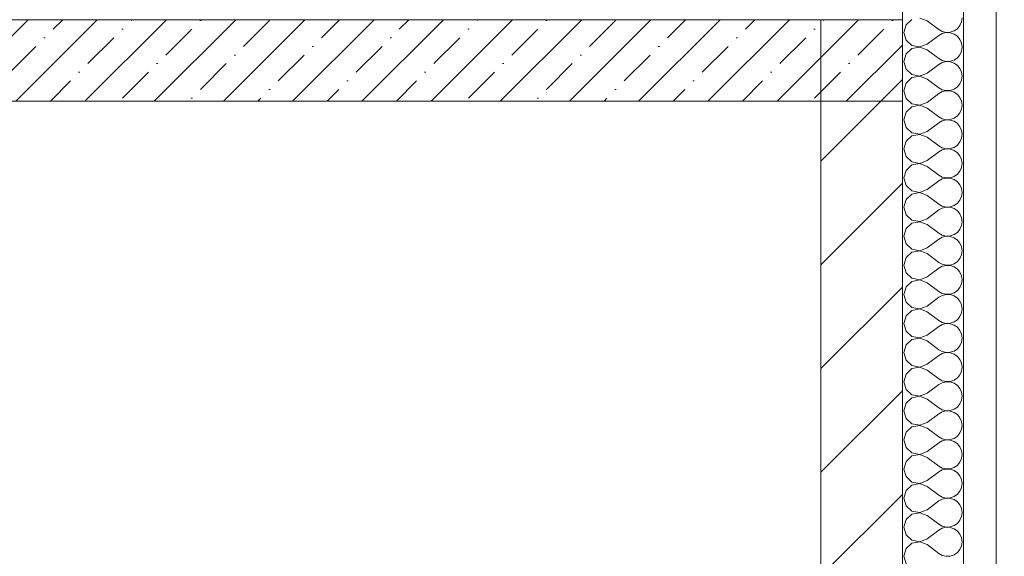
# Model space of a CAD drawing. Header units: millimetres. Extents: x -467606 to 1964440, y -17510 to 201584.
# Tile 131 of 205: x -406591 to -404176, y 7043 to 8360. Entities that reach past the tile are written whole.
import ezdxf

# ---------------------------------------------------------------- set-up
doc = ezdxf.new("R2010")
doc.units = ezdxf.units.MM
doc.header["$MEASUREMENT"] = 0
doc.set_wipeout_variables(frame=1)
doc.linetypes.add('Wipeout_Contour', pattern=[1000, 0, -1000])
doc.layers.add('АР-Стены_внешние_.АР', color=7, linetype='Continuous')
for name, color, linetype, lineweight in [('АР-Стены_внешние_.АР_Ном._пера__1', 7, 'Continuous', 0), ('АР-Стены_внешние_.АР_Ном._пера__120', 7, 'Continuous', 0), ('АР-Стены_внешние_.АР_Ном._пера__21', 7, 'Continuous', 5), ('АР-Стены_внутренние_пилоны.АР_Ном._пера__1', 7, 'Continuous', 0)]:
    doc.layers.add(name, color=color, linetype=linetype, lineweight=lineweight)

# ---------------------------------------------------------------- blocks, each defined once
blk = doc.blocks.new('*X41')
at = {"layer": 'АР-Стены_внешние_.АР_Ном._пера__120', "color": 7, "linetype": 'Continuous', "lineweight": 0}
for p, q in [((-404403.1, 8360.5), (-404417.5, 8347.3)), ((-404365.7, 8357.1), (-404384, 8364.1)), ((-404365.7, 8357.1), (-404337.2, 8335.7)), ((-404285.4, 8345.5), (-404281.4, 8354.5)), ((-404281.4, 8354.5), (-404280, 8364.3)), ((-404417.5, 8347.3), (-404422.9, 8328.6)), ((-404337.2, 8335.7), (-404328.5, 8330.9)), ((-404328.5, 8330.9), (-404318.9, 8328.7)), ((-404309.1, 8329.2), (-404299.8, 8332.3)), ((-404299.8, 8332.3), (-404291.6, 8337.9)), ((-404291.6, 8337.9), (-404285.4, 8345.5)), ((-404422.9, 8328.6), (-404417.5, 8309.8)), ((-404417.5, 8309.8), (-404403.1, 8296.6)), ((-404365.7, 8300), (-404337.2, 8321.4)), ((-404328.5, 8326.2), (-404337.2, 8321.4)), ((-404318.9, 8328.4), (-404328.5, 8326.2)), ((-404318.9, 8328.7), (-404309.1, 8329.2)), ((-404309.1, 8327.9), (-404318.9, 8328.4)), ((-404299.8, 8324.8), (-404309.1, 8327.9)), ((-404291.6, 8319.2), (-404299.8, 8324.8)), ((-404285.4, 8311.6), (-404291.6, 8319.2)), ((-404281.4, 8302.6), (-404285.4, 8311.6)), ((-404403.1, 8289.1), (-404417.5, 8275.9)), ((-404403.1, 8296.6), (-404384, 8293)), ((-404384, 8292.7), (-404403.1, 8289.1)), ((-404384, 8293), (-404365.7, 8300)), ((-404365.7, 8285.7), (-404384, 8292.7)), ((-404365.7, 8285.7), (-404337.2, 8264.3)), ((-404285.4, 8274.1), (-404281.4, 8283.1)), ((-404280, 8292.9), (-404281.4, 8302.6)), ((-404281.4, 8283.1), (-404280, 8292.9)), ((-404417.5, 8275.9), (-404422.9, 8257.1)), ((-404337.2, 8264.3), (-404328.5, 8259.5)), ((-404328.5, 8259.5), (-404318.9, 8257.3)), ((-404318.9, 8257.3), (-404309.1, 8257.8)), ((-404309.1, 8257.8), (-404299.8, 8260.9)), ((-404299.8, 8260.9), (-404291.6, 8266.5)), ((-404291.6, 8266.5), (-404285.4, 8274.1)), ((-404422.9, 8257.1), (-404417.5, 8238.4)), ((-404417.5, 8238.4), (-404403.1, 8225.2)), ((-404365.7, 8228.6), (-404337.2, 8250)), ((-404328.5, 8254.8), (-404337.2, 8250)), ((-404318.9, 8257), (-404328.5, 8254.8)), ((-404309.1, 8256.5), (-404318.9, 8257)), ((-404299.8, 8253.4), (-404309.1, 8256.5)), ((-404291.6, 8247.8), (-404299.8, 8253.4)), ((-404285.4, 8240.2), (-404291.6, 8247.8)), ((-404281.4, 8231.2), (-404285.4, 8240.2)), ((-404403.1, 8217.7), (-404417.5, 8204.5)), ((-404403.1, 8225.2), (-404384, 8221.6)), ((-404384, 8221.3), (-404403.1, 8217.7)), ((-404384, 8221.6), (-404365.7, 8228.6)), ((-404365.7, 8214.3), (-404384, 8221.3)), ((-404365.7, 8214.3), (-404337.2, 8192.9)), ((-404285.4, 8202.6), (-404281.4, 8211.7)), ((-404280, 8221.4), (-404281.4, 8231.2)), ((-404281.4, 8211.7), (-404280, 8221.4)), ((-404417.5, 8204.5), (-404422.9, 8185.7)), ((-404422.9, 8185.7), (-404417.5, 8166.9)), ((-404337.2, 8192.9), (-404328.5, 8188.1)), ((-404328.5, 8188.1), (-404318.9, 8185.9)), ((-404318.9, 8185.6), (-404328.5, 8183.3)), ((-404318.9, 8185.9), (-404309.1, 8186.3)), ((-404309.1, 8185.1), (-404318.9, 8185.6)), ((-404309.1, 8186.3), (-404299.8, 8189.5)), ((-404299.8, 8189.5), (-404291.6, 8195.1)), ((-404291.6, 8195.1), (-404285.4, 8202.6)), ((-404417.5, 8166.9), (-404403.1, 8153.8)), ((-404365.7, 8157.1), (-404337.2, 8178.6)), ((-404328.5, 8183.3), (-404337.2, 8178.6)), ((-404299.8, 8181.9), (-404309.1, 8185.1)), ((-404291.6, 8176.4), (-404299.8, 8181.9)), ((-404285.4, 8168.8), (-404291.6, 8176.4)), ((-404281.4, 8159.8), (-404285.4, 8168.8)), ((-404403.1, 8146.2), (-404417.5, 8133.1)), ((-404403.1, 8153.8), (-404384, 8150.1)), ((-404384, 8149.9), (-404403.1, 8146.2)), ((-404384, 8150.1), (-404365.7, 8157.1)), ((-404365.7, 8142.9), (-404384, 8149.9)), ((-404365.7, 8142.9), (-404337.2, 8121.4)), ((-404285.4, 8131.2), (-404281.4, 8140.2)), ((-404280, 8150), (-404281.4, 8159.8)), ((-404281.4, 8140.2), (-404280, 8150)), ((-404417.5, 8133.1), (-404422.9, 8114.3)), ((-404422.9, 8114.3), (-404417.5, 8095.5)), ((-404337.2, 8121.4), (-404328.5, 8116.7)), ((-404328.5, 8116.7), (-404318.9, 8114.4)), ((-404318.9, 8114.1), (-404328.5, 8111.9)), ((-404318.9, 8114.4), (-404309.1, 8114.9)), ((-404309.1, 8113.7), (-404318.9, 8114.1)), ((-404309.1, 8114.9), (-404299.8, 8118.1)), ((-404299.8, 8110.5), (-404309.1, 8113.7)), ((-404299.8, 8118.1), (-404291.6, 8123.6)), ((-404291.6, 8123.6), (-404285.4, 8131.2)), ((-404417.5, 8095.5), (-404403.1, 8082.3)), ((-404365.7, 8085.7), (-404337.2, 8107.1)), ((-404328.5, 8111.9), (-404337.2, 8107.1)), ((-404291.6, 8104.9), (-404299.8, 8110.5)), ((-404285.4, 8097.3), (-404291.6, 8104.9)), ((-404281.4, 8088.3), (-404285.4, 8097.3)), ((-404403.1, 8074.8), (-404417.5, 8061.6)), ((-404403.1, 8082.3), (-404384, 8078.7)), ((-404384, 8078.4), (-404403.1, 8074.8)), ((-404384, 8078.7), (-404365.7, 8085.7)), ((-404365.7, 8071.4), (-404384, 8078.4)), ((-404365.7, 8071.4), (-404337.2, 8050)), ((-404285.4, 8059.8), (-404281.4, 8068.8)), ((-404280, 8078.6), (-404281.4, 8088.3)), ((-404281.4, 8068.8), (-404280, 8078.6)), ((-404417.5, 8061.6), (-404422.9, 8042.9)), ((-404422.9, 8042.9), (-404417.5, 8024.1)), ((-404337.2, 8050), (-404328.5, 8045.2)), ((-404328.5, 8040.5), (-404337.2, 8035.7)), ((-404328.5, 8045.2), (-404318.9, 8043)), ((-404318.9, 8042.7), (-404328.5, 8040.5)), ((-404318.9, 8043), (-404309.1, 8043.5)), ((-404309.1, 8042.2), (-404318.9, 8042.7)), ((-404309.1, 8043.5), (-404299.8, 8046.6)), ((-404299.8, 8039.1), (-404309.1, 8042.2)), ((-404299.8, 8046.6), (-404291.6, 8052.2)), ((-404291.6, 8052.2), (-404285.4, 8059.8)), ((-404417.5, 8024.1), (-404403.1, 8010.9)), ((-404365.7, 8014.3), (-404337.2, 8035.7)), ((-404291.6, 8033.5), (-404299.8, 8039.1)), ((-404285.4, 8025.9), (-404291.6, 8033.5)), ((-404281.4, 8016.9), (-404285.4, 8025.9)), ((-404280, 8007.1), (-404281.4, 8016.9)), ((-404403.1, 8003.4), (-404417.5, 7990.2)), ((-404403.1, 8010.9), (-404384, 8007.3)), ((-404384, 8007), (-404403.1, 8003.4)), ((-404384, 8007.3), (-404365.7, 8014.3)), ((-404365.7, 8000), (-404384, 8007)), ((-404365.7, 8000), (-404337.2, 7978.6)), ((-404285.4, 7988.4), (-404281.4, 7997.4)), ((-404281.4, 7997.4), (-404280, 8007.1)), ((-404417.5, 7990.2), (-404422.9, 7971.4)), ((-404422.9, 7971.4), (-404417.5, 7952.6)), ((-404337.2, 7978.6), (-404328.5, 7973.8)), ((-404328.5, 7969), (-404337.2, 7964.3)), ((-404328.5, 7973.8), (-404318.9, 7971.6)), ((-404318.9, 7971.3), (-404328.5, 7969)), ((-404318.9, 7971.6), (-404309.1, 7972)), ((-404309.1, 7970.8), (-404318.9, 7971.3)), ((-404309.1, 7972), (-404299.8, 7975.2)), ((-404299.8, 7967.7), (-404309.1, 7970.8)), ((-404299.8, 7975.2), (-404291.6, 7980.8)), ((-404291.6, 7980.8), (-404285.4, 7988.4)), ((-404417.5, 7952.6), (-404403.1, 7939.5)), ((-404365.7, 7942.9), (-404337.2, 7964.3)), ((-404291.6, 7962.1), (-404299.8, 7967.7)), ((-404285.4, 7954.5), (-404291.6, 7962.1)), ((-404281.4, 7945.5), (-404285.4, 7954.5)), ((-404280, 7935.7), (-404281.4, 7945.5)), ((-404403.1, 7931.9), (-404417.5, 7918.8)), ((-404403.1, 7939.5), (-404384, 7935.9)), ((-404384, 7935.6), (-404403.1, 7931.9)), ((-404384, 7935.9), (-404365.7, 7942.9)), ((-404365.7, 7928.6), (-404384, 7935.6)), ((-404365.7, 7928.6), (-404337.2, 7907.1)), ((-404285.4, 7916.9), (-404281.4, 7925.9)), ((-404281.4, 7925.9), (-404280, 7935.7)), ((-404417.5, 7918.8), (-404422.9, 7900)), ((-404422.9, 7900), (-404417.5, 7881.2)), ((-404337.2, 7907.1), (-404328.5, 7902.4)), ((-404328.5, 7897.6), (-404337.2, 7892.9)), ((-404328.5, 7902.4), (-404318.9, 7900.1)), ((-404318.9, 7899.9), (-404328.5, 7897.6)), ((-404318.9, 7900.1), (-404309.1, 7900.6)), ((-404309.1, 7899.4), (-404318.9, 7899.9)), ((-404309.1, 7900.6), (-404299.8, 7903.8)), ((-404299.8, 7896.2), (-404309.1, 7899.4)), ((-404299.8, 7903.8), (-404291.6, 7909.3)), ((-404291.6, 7890.6), (-404299.8, 7896.2)), ((-404291.6, 7909.3), (-404285.4, 7916.9)), ((-404417.5, 7881.2), (-404403.1, 7868.1)), ((-404384, 7864.4), (-404365.7, 7871.4)), ((-404365.7, 7871.4), (-404337.2, 7892.9)), ((-404285.4, 7883.1), (-404291.6, 7890.6)), ((-404281.4, 7874), (-404285.4, 7883.1)), ((-404280, 7864.3), (-404281.4, 7874)), ((-404417.5, 7847.3), (-404422.9, 7828.6)), ((-404403.1, 7860.5), (-404417.5, 7847.3)), ((-404403.1, 7868.1), (-404384, 7864.4)), ((-404384, 7864.1), (-404403.1, 7860.5)), ((-404365.7, 7857.1), (-404384, 7864.1)), ((-404365.7, 7857.1), (-404337.2, 7835.7)), ((-404285.4, 7845.5), (-404281.4, 7854.5)), ((-404281.4, 7854.5), (-404280, 7864.3)), ((-404422.9, 7828.6), (-404417.5, 7809.8)), ((-404337.2, 7835.7), (-404328.5, 7830.9)), ((-404328.5, 7826.2), (-404337.2, 7821.4)), ((-404328.5, 7830.9), (-404318.9, 7828.7)), ((-404318.9, 7828.4), (-404328.5, 7826.2)), ((-404318.9, 7828.7), (-404309.1, 7829.2)), ((-404309.1, 7827.9), (-404318.9, 7828.4)), ((-404309.1, 7829.2), (-404299.8, 7832.3)), ((-404299.8, 7824.8), (-404309.1, 7827.9)), ((-404299.8, 7832.3), (-404291.6, 7837.9)), ((-404291.6, 7819.2), (-404299.8, 7824.8)), ((-404291.6, 7837.9), (-404285.4, 7845.5)), ((-404417.5, 7809.8), (-404403.1, 7796.6)), ((-404384, 7793), (-404365.7, 7800)), ((-404365.7, 7800), (-404337.2, 7821.4)), ((-404285.4, 7811.6), (-404291.6, 7819.2)), ((-404281.4, 7802.6), (-404285.4, 7811.6)), ((-404280, 7792.9), (-404281.4, 7802.6)), ((-404417.5, 7775.9), (-404422.9, 7757.1)), ((-404403.1, 7789.1), (-404417.5, 7775.9)), ((-404403.1, 7796.6), (-404384, 7793)), ((-404384, 7792.7), (-404403.1, 7789.1)), ((-404365.7, 7785.7), (-404384, 7792.7)), ((-404365.7, 7785.7), (-404337.2, 7764.3)), ((-404285.4, 7774.1), (-404281.4, 7783.1)), ((-404281.4, 7783.1), (-404280, 7792.9)), ((-404422.9, 7757.1), (-404417.5, 7738.4)), ((-404337.2, 7764.3), (-404328.5, 7759.5)), ((-404328.5, 7754.8), (-404337.2, 7750)), ((-404328.5, 7759.5), (-404318.9, 7757.3)), ((-404318.9, 7757), (-404328.5, 7754.8)), ((-404318.9, 7757.3), (-404309.1, 7757.8)), ((-404309.1, 7756.5), (-404318.9, 7757)), ((-404309.1, 7757.8), (-404299.8, 7760.9)), ((-404299.8, 7753.4), (-404309.1, 7756.5)), ((-404299.8, 7760.9), (-404291.6, 7766.5)), ((-404291.6, 7747.8), (-404299.8, 7753.4)), ((-404291.6, 7766.5), (-404285.4, 7774.1)), ((-404417.5, 7738.4), (-404403.1, 7725.2)), ((-404384, 7721.6), (-404365.7, 7728.6)), ((-404365.7, 7728.6), (-404337.2, 7750)), ((-404285.4, 7740.2), (-404291.6, 7747.8)), ((-404281.4, 7731.2), (-404285.4, 7740.2)), ((-404280, 7721.4), (-404281.4, 7731.2)), ((-404417.5, 7704.5), (-404422.9, 7685.7)), ((-404403.1, 7717.7), (-404417.5, 7704.5)), ((-404403.1, 7725.2), (-404384, 7721.6)), ((-404384, 7721.3), (-404403.1, 7717.7)), ((-404365.7, 7714.3), (-404384, 7721.3)), ((-404365.7, 7714.3), (-404337.2, 7692.9)), ((-404291.6, 7695.1), (-404285.4, 7702.6)), ((-404285.4, 7702.6), (-404281.4, 7711.7)), ((-404281.4, 7711.7), (-404280, 7721.4)), ((-404422.9, 7685.7), (-404417.5, 7666.9)), ((-404365.7, 7657.1), (-404337.2, 7678.6)), ((-404337.2, 7692.9), (-404328.5, 7688.1)), ((-404328.5, 7683.3), (-404337.2, 7678.6)), ((-404328.5, 7688.1), (-404318.9, 7685.9)), ((-404318.9, 7685.6), (-404328.5, 7683.3)), ((-404318.9, 7685.9), (-404309.1, 7686.3)), ((-404309.1, 7685.1), (-404318.9, 7685.6)), ((-404309.1, 7686.3), (-404299.8, 7689.5)), ((-404299.8, 7681.9), (-404309.1, 7685.1)), ((-404299.8, 7689.5), (-404291.6, 7695.1)), ((-404291.6, 7676.4), (-404299.8, 7681.9)), ((-404417.5, 7666.9), (-404403.1, 7653.8)), ((-404384, 7650.1), (-404365.7, 7657.1)), ((-404285.4, 7668.8), (-404291.6, 7676.4)), ((-404281.4, 7659.8), (-404285.4, 7668.8)), ((-404280, 7650), (-404281.4, 7659.8)), ((-404417.5, 7633.1), (-404422.9, 7614.3)), ((-404403.1, 7646.2), (-404417.5, 7633.1)), ((-404403.1, 7653.8), (-404384, 7650.1)), ((-404384, 7649.9), (-404403.1, 7646.2)), ((-404365.7, 7642.9), (-404384, 7649.9)), ((-404365.7, 7642.9), (-404337.2, 7621.4)), ((-404291.6, 7623.6), (-404285.4, 7631.2)), ((-404285.4, 7631.2), (-404281.4, 7640.2)), ((-404281.4, 7640.2), (-404280, 7650)), ((-404422.9, 7614.3), (-404417.5, 7595.5)), ((-404365.7, 7585.7), (-404337.2, 7607.1)), ((-404337.2, 7621.4), (-404328.5, 7616.7)), ((-404328.5, 7611.9), (-404337.2, 7607.1)), ((-404328.5, 7616.7), (-404318.9, 7614.4)), ((-404318.9, 7614.1), (-404328.5, 7611.9)), ((-404318.9, 7614.4), (-404309.1, 7614.9)), ((-404309.1, 7613.7), (-404318.9, 7614.1)), ((-404309.1, 7614.9), (-404299.8, 7618.1)), ((-404299.8, 7610.5), (-404309.1, 7613.7)), ((-404299.8, 7618.1), (-404291.6, 7623.6)), ((-404291.6, 7604.9), (-404299.8, 7610.5)), ((-404417.5, 7595.5), (-404403.1, 7582.3)), ((-404403.1, 7582.3), (-404384, 7578.7)), ((-404384, 7578.7), (-404365.7, 7585.7)), ((-404285.4, 7597.3), (-404291.6, 7604.9)), ((-404281.4, 7588.3), (-404285.4, 7597.3)), ((-404280, 7578.6), (-404281.4, 7588.3)), ((-404417.5, 7561.6), (-404422.9, 7542.9)), ((-404403.1, 7574.8), (-404417.5, 7561.6)), ((-404384, 7578.4), (-404403.1, 7574.8)), ((-404365.7, 7571.4), (-404384, 7578.4)), ((-404365.7, 7571.4), (-404337.2, 7550)), ((-404291.6, 7552.2), (-404285.4, 7559.8)), ((-404285.4, 7559.8), (-404281.4, 7568.8)), ((-404281.4, 7568.8), (-404280, 7578.6)), ((-404422.9, 7542.9), (-404417.5, 7524.1)), ((-404365.7, 7514.3), (-404337.2, 7535.7)), ((-404337.2, 7550), (-404328.5, 7545.2)), ((-404328.5, 7540.5), (-404337.2, 7535.7)), ((-404328.5, 7545.2), (-404318.9, 7543)), ((-404318.9, 7542.7), (-404328.5, 7540.5)), ((-404318.9, 7543), (-404309.1, 7543.5)), ((-404309.1, 7542.2), (-404318.9, 7542.7)), ((-404309.1, 7543.5), (-404299.8, 7546.6)), ((-404299.8, 7539.1), (-404309.1, 7542.2)), ((-404299.8, 7546.6), (-404291.6, 7552.2)), ((-404291.6, 7533.5), (-404299.8, 7539.1)), ((-404285.4, 7525.9), (-404291.6, 7533.5)), ((-404417.5, 7524.1), (-404403.1, 7510.9)), ((-404403.1, 7510.9), (-404384, 7507.3)), ((-404384, 7507.3), (-404365.7, 7514.3)), ((-404281.4, 7516.9), (-404285.4, 7525.9)), ((-404280, 7507.1), (-404281.4, 7516.9)), ((-404417.5, 7490.2), (-404422.9, 7471.4)), ((-404403.1, 7503.4), (-404417.5, 7490.2)), ((-404384, 7507), (-404403.1, 7503.4)), ((-404365.7, 7500), (-404384, 7507)), ((-404365.7, 7500), (-404337.2, 7478.6)), ((-404291.6, 7480.8), (-404285.4, 7488.4)), ((-404285.4, 7488.4), (-404281.4, 7497.4)), ((-404281.4, 7497.4), (-404280, 7507.1)), ((-404422.9, 7471.4), (-404417.5, 7452.6)), ((-404365.7, 7442.9), (-404337.2, 7464.3)), ((-404337.2, 7478.6), (-404328.5, 7473.8)), ((-404328.5, 7469), (-404337.2, 7464.3)), ((-404328.5, 7473.8), (-404318.9, 7471.6)), ((-404318.9, 7471.3), (-404328.5, 7469)), ((-404318.9, 7471.6), (-404309.1, 7472)), ((-404309.1, 7470.8), (-404318.9, 7471.3)), ((-404309.1, 7472), (-404299.8, 7475.2)), ((-404299.8, 7467.7), (-404309.1, 7470.8)), ((-404299.8, 7475.2), (-404291.6, 7480.8)), ((-404291.6, 7462.1), (-404299.8, 7467.7)), ((-404285.4, 7454.5), (-404291.6, 7462.1)), ((-404417.5, 7452.6), (-404403.1, 7439.5)), ((-404403.1, 7439.5), (-404384, 7435.9)), ((-404384, 7435.9), (-404365.7, 7442.9)), ((-404281.4, 7445.5), (-404285.4, 7454.5)), ((-404280, 7435.7), (-404281.4, 7445.5)), ((-404417.5, 7418.8), (-404422.9, 7400)), ((-404403.1, 7431.9), (-404417.5, 7418.8)), ((-404384, 7435.6), (-404403.1, 7431.9)), ((-404365.7, 7428.6), (-404384, 7435.6)), ((-404365.7, 7428.6), (-404337.2, 7407.1)), ((-404291.6, 7409.3), (-404285.4, 7416.9)), ((-404285.4, 7416.9), (-404281.4, 7425.9)), ((-404281.4, 7425.9), (-404280, 7435.7)), ((-404422.9, 7400), (-404417.5, 7381.2)), ((-404365.7, 7371.4), (-404337.2, 7392.9)), ((-404337.2, 7407.1), (-404328.5, 7402.4)), ((-404328.5, 7397.6), (-404337.2, 7392.9)), ((-404328.5, 7402.4), (-404318.9, 7400.1)), ((-404318.9, 7399.9), (-404328.5, 7397.6)), ((-404318.9, 7400.1), (-404309.1, 7400.6)), ((-404309.1, 7399.4), (-404318.9, 7399.9)), ((-404309.1, 7400.6), (-404299.8, 7403.8)), ((-404299.8, 7396.2), (-404309.1, 7399.4)), ((-404299.8, 7403.8), (-404291.6, 7409.3)), ((-404291.6, 7390.6), (-404299.8, 7396.2)), ((-404285.4, 7383.1), (-404291.6, 7390.6)), ((-404417.5, 7381.2), (-404403.1, 7368.1)), ((-404403.1, 7368.1), (-404384, 7364.4)), ((-404384, 7364.4), (-404365.7, 7371.4)), ((-404281.4, 7374), (-404285.4, 7383.1)), ((-404280, 7364.3), (-404281.4, 7374)), ((-404281.4, 7354.5), (-404280, 7364.3)), ((-404417.5, 7347.3), (-404422.9, 7328.6)), ((-404403.1, 7360.5), (-404417.5, 7347.3)), ((-404384, 7364.1), (-404403.1, 7360.5)), ((-404365.7, 7357.1), (-404384, 7364.1)), ((-404365.7, 7357.1), (-404337.2, 7335.7)), ((-404291.6, 7337.9), (-404285.4, 7345.5)), ((-404285.4, 7345.5), (-404281.4, 7354.5)), ((-404422.9, 7328.6), (-404417.5, 7309.8)), ((-404365.7, 7300), (-404337.2, 7321.4)), ((-404337.2, 7335.7), (-404328.5, 7330.9)), ((-404328.5, 7326.2), (-404337.2, 7321.4)), ((-404328.5, 7330.9), (-404318.9, 7328.7)), ((-404318.9, 7328.4), (-404328.5, 7326.2)), ((-404318.9, 7328.7), (-404309.1, 7329.2)), ((-404309.1, 7327.9), (-404318.9, 7328.4)), ((-404309.1, 7329.2), (-404299.8, 7332.3)), ((-404299.8, 7324.8), (-404309.1, 7327.9)), ((-404299.8, 7332.3), (-404291.6, 7337.9)), ((-404291.6, 7319.2), (-404299.8, 7324.8)), ((-404285.4, 7311.6), (-404291.6, 7319.2)), ((-404417.5, 7309.8), (-404403.1, 7296.6)), ((-404403.1, 7296.6), (-404384, 7293)), ((-404384, 7292.7), (-404403.1, 7289.1)), ((-404384, 7293), (-404365.7, 7300)), ((-404365.7, 7285.7), (-404384, 7292.7)), ((-404281.4, 7302.6), (-404285.4, 7311.6)), ((-404280, 7292.9), (-404281.4, 7302.6)), ((-404281.4, 7283.1), (-404280, 7292.9)), ((-404417.5, 7275.9), (-404422.9, 7257.1)), ((-404403.1, 7289.1), (-404417.5, 7275.9)), ((-404365.7, 7285.7), (-404337.2, 7264.3)), ((-404291.6, 7266.5), (-404285.4, 7274.1)), ((-404285.4, 7274.1), (-404281.4, 7283.1)), ((-404422.9, 7257.1), (-404417.5, 7238.4)), ((-404365.7, 7228.6), (-404337.2, 7250)), ((-404337.2, 7264.3), (-404328.5, 7259.5)), ((-404328.5, 7254.8), (-404337.2, 7250)), ((-404328.5, 7259.5), (-404318.9, 7257.3)), ((-404318.9, 7257), (-404328.5, 7254.8)), ((-404318.9, 7257.3), (-404309.1, 7257.8)), ((-404309.1, 7256.5), (-404318.9, 7257)), ((-404309.1, 7257.8), (-404299.8, 7260.9)), ((-404299.8, 7253.4), (-404309.1, 7256.5)), ((-404299.8, 7260.9), (-404291.6, 7266.5)), ((-404291.6, 7247.8), (-404299.8, 7253.4)), ((-404285.4, 7240.2), (-404291.6, 7247.8)), ((-404417.5, 7238.4), (-404403.1, 7225.2)), ((-404403.1, 7225.2), (-404384, 7221.6)), ((-404384, 7221.3), (-404403.1, 7217.7)), ((-404384, 7221.6), (-404365.7, 7228.6)), ((-404365.7, 7214.3), (-404384, 7221.3)), ((-404281.4, 7231.2), (-404285.4, 7240.2)), ((-404280, 7221.4), (-404281.4, 7231.2)), ((-404281.4, 7211.7), (-404280, 7221.4)), ((-404417.5, 7204.5), (-404422.9, 7185.7)), ((-404403.1, 7217.7), (-404417.5, 7204.5)), ((-404365.7, 7214.3), (-404337.2, 7192.9)), ((-404291.6, 7195.1), (-404285.4, 7202.6)), ((-404285.4, 7202.6), (-404281.4, 7211.7)), ((-404422.9, 7185.7), (-404417.5, 7166.9)), ((-404365.7, 7157.1), (-404337.2, 7178.6)), ((-404337.2, 7192.9), (-404328.5, 7188.1)), ((-404328.5, 7183.3), (-404337.2, 7178.6)), ((-404328.5, 7188.1), (-404318.9, 7185.9)), ((-404318.9, 7185.6), (-404328.5, 7183.3)), ((-404318.9, 7185.9), (-404309.1, 7186.3)), ((-404309.1, 7185.1), (-404318.9, 7185.6)), ((-404309.1, 7186.3), (-404299.8, 7189.5)), ((-404299.8, 7181.9), (-404309.1, 7185.1)), ((-404299.8, 7189.5), (-404291.6, 7195.1)), ((-404291.6, 7176.4), (-404299.8, 7181.9)), ((-404285.4, 7168.8), (-404291.6, 7176.4)), ((-404417.5, 7166.9), (-404403.1, 7153.8)), ((-404403.1, 7153.8), (-404384, 7150.1)), ((-404384, 7149.9), (-404403.1, 7146.2)), ((-404384, 7150.1), (-404365.7, 7157.1)), ((-404365.7, 7142.9), (-404384, 7149.9)), ((-404281.4, 7159.8), (-404285.4, 7168.8)), ((-404280, 7150), (-404281.4, 7159.8)), ((-404281.4, 7140.2), (-404280, 7150)), ((-404417.5, 7133.1), (-404422.9, 7114.3)), ((-404403.1, 7146.2), (-404417.5, 7133.1)), ((-404365.7, 7142.9), (-404337.2, 7121.4)), ((-404299.8, 7118.1), (-404291.6, 7123.6)), ((-404291.6, 7123.6), (-404285.4, 7131.2)), ((-404285.4, 7131.2), (-404281.4, 7140.2)), ((-404422.9, 7114.3), (-404417.5, 7095.5)), ((-404365.7, 7085.7), (-404337.2, 7107.1)), ((-404337.2, 7121.4), (-404328.5, 7116.7)), ((-404328.5, 7111.9), (-404337.2, 7107.1)), ((-404328.5, 7116.7), (-404318.9, 7114.4)), ((-404318.9, 7114.1), (-404328.5, 7111.9)), ((-404318.9, 7114.4), (-404309.1, 7114.9)), ((-404309.1, 7113.7), (-404318.9, 7114.1)), ((-404309.1, 7114.9), (-404299.8, 7118.1)), ((-404299.8, 7110.5), (-404309.1, 7113.7)), ((-404291.6, 7104.9), (-404299.8, 7110.5)), ((-404285.4, 7097.3), (-404291.6, 7104.9)), ((-404417.5, 7095.5), (-404403.1, 7082.3)), ((-404403.1, 7074.8), (-404417.5, 7061.6)), ((-404403.1, 7082.3), (-404384, 7078.7)), ((-404384, 7078.4), (-404403.1, 7074.8)), ((-404384, 7078.7), (-404365.7, 7085.7)), ((-404365.7, 7071.4), (-404384, 7078.4)), ((-404281.4, 7088.3), (-404285.4, 7097.3)), ((-404280, 7078.6), (-404281.4, 7088.3)), ((-404281.4, 7068.8), (-404280, 7078.6)), ((-404417.5, 7061.6), (-404422.9, 7042.9)), ((-404365.7, 7071.4), (-404337.2, 7050)), ((-404299.8, 7046.6), (-404291.6, 7052.2)), ((-404291.6, 7052.2), (-404285.4, 7059.8)), ((-404285.4, 7059.8), (-404281.4, 7068.8)), ((-404422.9, 7042.9), (-404417.5, 7024.1)), ((-404337.2, 7050), (-404328.5, 7045.2)), ((-404328.5, 7045.2), (-404318.9, 7043)), ((-404318.9, 7043), (-404309.1, 7043.5)), ((-404309.1, 7043.5), (-404299.8, 7046.6))]:
    blk.add_line(p, q, dxfattribs=at)
blk = doc.blocks.new('Штриховка_20_3', base_point=(0, 0))
at = {"color": 254, "linetype": 'Wipeout_Contour', "lineweight": 0, "ltscale": 1617629.662037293}
blk.add_wipeout([(-404276.5, 8960), (-404426.5, 8960), (-404426.5, 3200.1), (-404276.5, 3200.1)], dxfattribs=at).dxf.layer = 'АР-Стены_внешние_.АР'
at = {"layer": 'АР-Стены_внешние_.АР_Ном._пера__120', "color": 7, "linetype": 'Continuous', "lineweight": 0}
blk.add_blockref('*X41', (0, 0), dxfattribs=at)

msp = doc.modelspace()

# ---------------------------------------------------------------- hatches: boundary and pattern name
at = {"layer": 'АР-Стены_внешние_.АР_Ном._пера__1', "linetype": 'Continuous', "lineweight": 0}
h = msp.add_hatch(dxfattribs=at)
h.set_pattern_fill('БЛОКИ_БЕТОННЫЕ_ЭФФЕКТИВН_72', style=0, pattern_type=2)
h.set_pattern_definition([(45, (0, 0), (-127.27922, 127.27922), [])])
h.paths.add_polyline_path([(-404426.379, 3400.072), (-404626.379, 3400.072), (-404626.266, 8359.994), (-404426.266, 8359.994)])

# ---------------------------------------------------------------- linework, layer by layer
at = {"layer": 'АР-Стены_внешние_.АР_Ном._пера__1', "color": 7, "linetype": 'Continuous', "lineweight": 0, "flags": 128}
msp.add_lwpolyline([(-404426.379, 3400.072), (-404626.379, 3400.072), (-404626.266, 8359.994), (-404426.266, 8359.994)], close=True, dxfattribs=at)

# ---------------------------------------------------------------- wipeouts: each hides what was drawn before it
at = {"color": 254, "linetype": 'Wipeout_Contour', "lineweight": 0, "ltscale": 1616954.561473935}
msp.add_wipeout([(-404176.454, 8959.994), (-404176.454, 2025), (-404196.454, 2025), (-404196.454, 8959.994)], dxfattribs=at).dxf.layer = 'АР-Стены_внешние_.АР'

# ---------------------------------------------------------------- next in the draw order: linework, layer by layer
at = {"layer": 'АР-Стены_внешние_.АР_Ном._пера__120', "color": 7, "linetype": 'Continuous', "lineweight": 0}
msp.add_line((-404196.456, 8959.994), (-404196.456, 2025), dxfattribs=at)

# ---------------------------------------------------------------- next in the draw order: block references
msp.add_blockref('Штриховка_20_3', (0, 0), dxfattribs=at)

# ---------------------------------------------------------------- next in the draw order: hatches: boundary and pattern name
at = {"layer": 'АР-Стены_внутренние_пилоны.АР_Ном._пера__1', "linetype": 'Continuous', "lineweight": 0}
h = msp.add_hatch(dxfattribs=at)
h.set_pattern_fill('ЖЕЛЕЗОБЕТОН__PROJECT__0003', style=0, pattern_type=2)
h.set_pattern_definition([(45, (0, 0), (-84.852814, 84.852814), []), (45, (-42.43, 42.43), (-84.852814, 84.852814), [90, -30, 0, -30])])
h.paths.add_polyline_path([(-411545.664, 8159.994), (-404426.458, 8159.994), (-404426.458, 8359.994), (-411545.664, 8359.994)])

# ---------------------------------------------------------------- next in the draw order: linework, layer by layer
at = {"layer": 'АР-Стены_внешние_.АР_Ном._пера__120', "color": 7, "linetype": 'Continuous', "lineweight": 0}
msp.add_line((-404276.456, 8959.994), (-404276.455, 2025), dxfattribs=at)
at = {"layer": 'АР-Стены_внешние_.АР_Ном._пера__21', "color": 7, "linetype": 'Continuous', "lineweight": 5}
msp.add_line((-404426.456, 8959.994), (-404426.454, 49.994), dxfattribs=at)
at = {"layer": 'АР-Стены_внутренние_пилоны.АР_Ном._пера__1', "color": 7, "linetype": 'Continuous', "lineweight": 0, "flags": 128}
msp.add_lwpolyline([(-411545.664, 8159.994), (-404426.458, 8159.994), (-404426.458, 8359.994), (-411545.664, 8359.994)], close=True, dxfattribs=at)

doc.saveas('drawing.dxf')
